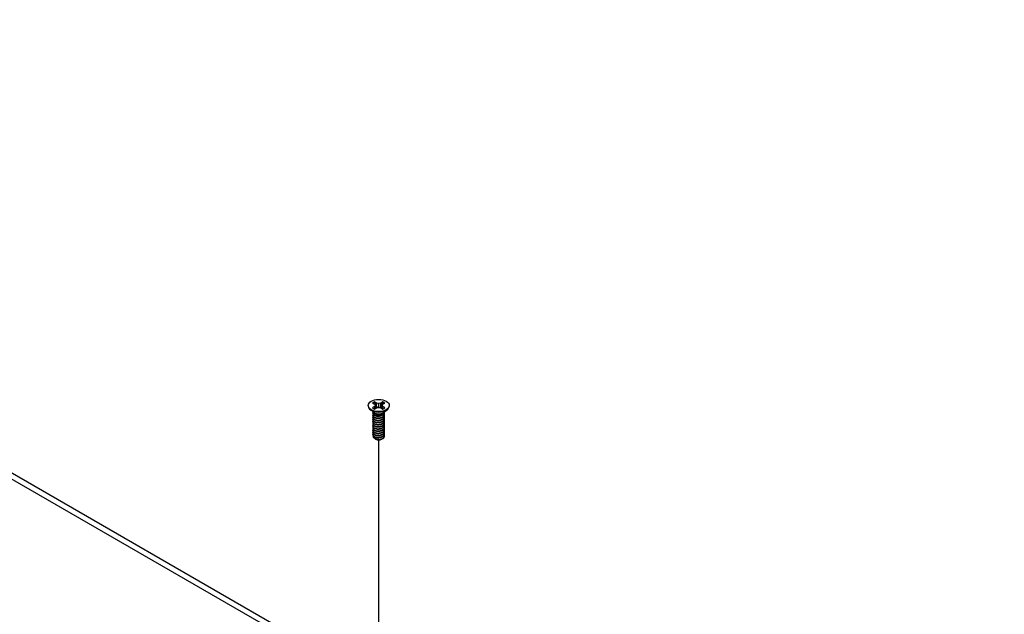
# Model space of a CAD drawing. Header units: millimetres. Extents: x 80 to 2248, y 80 to 1719.
# Tile 59 of 67: x 1691 to 1889, y 1324 to 1443. Entities that reach past the tile are written whole.
import ezdxf

# ---------------------------------------------------------------- set-up
doc = ezdxf.new("R2010")
doc.units = ezdxf.units.MM
doc.header["$LTSCALE"] = 8.333333
doc.layers.add('Tweak Trail (ANSI)', color=7, linetype='Continuous', lineweight=25)
doc.layers.add('Visible (ANSI)', color=7, linetype='Continuous', lineweight=25)

msp = doc.modelspace()

# ---------------------------------------------------------------- linework, layer by layer
at = {"layer": 'Tweak Trail (ANSI)'}
msp.add_line((1763.2929, 1312.4064), (1763.2929, 1358.882), dxfattribs=at)
at = {"layer": 'Visible (ANSI)'}
for p, q in [((1907.6131, 1226.3613), (1506.7794, 1457.7828)), ((1506.7794, 1456.5557), (1906.5505, 1225.7478)), ((1762.0451, 1366.2944), (1762.4575, 1366.0563)), ((1762.8805, 1366.3006), (1762.4682, 1366.5386)), ((1762.8415, 1365.624), (1762.8805, 1366.3006)), ((1763.2929, 1366.2019), (1762.8805, 1366.3006)), ((1763.7053, 1366.3006), (1763.2929, 1366.2019)), ((1764.1177, 1366.5386), (1763.7053, 1366.3006)), ((1763.7443, 1365.624), (1763.7053, 1366.3006)), ((1764.1284, 1366.0563), (1764.5408, 1366.2944)), ((1761.1763, 1365.8182), (1761.1763, 1365.6989)), ((1762.358, 1364.4035), (1761.6233, 1364.9477)), ((1762.4575, 1365.5801), (1762.0451, 1365.342)), ((1762.1076, 1364.2513), (1762.1076, 1364.3054)), ((1762.4575, 1366.0563), (1762.6283, 1365.8182)), ((1762.6283, 1365.8182), (1762.4575, 1365.5801)), ((1762.4983, 1365.1152), (1762.4575, 1365.5801)), ((1762.4682, 1365.0978), (1762.8805, 1365.3359)), ((1762.6965, 1365.2296), (1762.6283, 1365.8182)), ((1762.8805, 1365.3359), (1763.2929, 1365.4345)), ((1763.2929, 1365.4345), (1763.2929, 1366.2019)), ((1763.2929, 1365.4345), (1763.7053, 1365.3359)), ((1763.7053, 1365.3359), (1764.1177, 1365.0978)), ((1763.8893, 1365.2296), (1763.9576, 1365.8182)), ((1763.9576, 1365.8182), (1764.1284, 1366.0563)), ((1764.1284, 1365.5801), (1763.9576, 1365.8182)), ((1764.0876, 1365.1152), (1764.1284, 1365.5801)), ((1764.5408, 1365.342), (1764.1284, 1365.5801)), ((1764.2279, 1364.4035), (1764.9625, 1364.9477)), ((1764.4783, 1364.4674), (1764.4783, 1364.5214)), ((1765.4096, 1365.8182), (1765.4096, 1365.6989)), ((1762.1076, 1363.8193), (1762.1076, 1363.8733)), ((1762.1076, 1363.3872), (1762.1076, 1363.4412)), ((1762.1076, 1362.9552), (1762.1076, 1363.0092)), ((1762.1076, 1362.5231), (1762.1076, 1362.5771)), ((1762.6221, 1364.0798), (1762.4548, 1364.1764)), ((1764.024, 1364.1145), (1764.1311, 1364.1764)), ((1764.4783, 1364.0353), (1764.4783, 1364.0893)), ((1764.4783, 1363.6032), (1764.4783, 1363.6573)), ((1764.4783, 1363.1712), (1764.4783, 1363.2252)), ((1764.4783, 1362.7391), (1764.4783, 1362.7931)), ((1764.4783, 1362.3071), (1764.4783, 1362.3611)), ((1762.1076, 1362.091), (1762.1076, 1362.145)), ((1762.1076, 1361.659), (1762.1076, 1361.713)), ((1762.1076, 1361.2269), (1762.1076, 1361.2809)), ((1762.1076, 1360.7948), (1762.1076, 1360.8488)), ((1762.1076, 1360.3628), (1762.1076, 1360.4168)), ((1764.4783, 1361.875), (1764.4783, 1361.929)), ((1764.4783, 1361.4429), (1764.4783, 1361.4969)), ((1764.4783, 1361.0109), (1764.4783, 1361.0649)), ((1764.4783, 1360.5788), (1764.4783, 1360.6328)), ((1762.1076, 1359.9307), (1762.1076, 1359.9847)), ((1762.6647, 1359.0562), (1762.4849, 1359.16)), ((1762.7354, 1359.0154), (1762.7079, 1359.0313)), ((1763.8504, 1359.0154), (1763.9204, 1359.0558)), ((1764.4783, 1360.1467), (1764.4783, 1360.2008)), ((1764.4783, 1359.7147), (1764.4783, 1359.7687))]:
    msp.add_line(p, q, dxfattribs=at)
msp.add_ellipse((1763.2929, 1365.8182), major_axis=(-2.1167, 0), ratio=0.57735027, dxfattribs=at)
for centre, major_axis, start_param, end_param in [((1763.2929, 1365.8182), (-1.4958, 0), 5.29642922, 5.69914506), ((1763.2929, 1365.6997), (1.4569, 0), 2.15828086, 2.46214233), ((1763.2929, 1365.6997), (1.4569, 0), 0.67945032, 0.98331179), ((1763.2929, 1365.8182), (-1.4958, 0), 3.7256329, 4.12834874), ((1763.2929, 1365.6989), (2.1167, 0), 3.14159265, 6.28318531), ((1763.2929, 1365.8182), (1.4958, 0), 3.7256329, 4.12834874), ((1763.2929, 1364.6603), (-1.1853, 0), 0.11253944, 3.02905321), ((1763.2929, 1364.8241), (-1.1853, 0), 0.66197837, 2.47961428), ((1763.2929, 1365.8182), (1.4958, 0), 5.29642922, 5.69914506), ((1763.2929, 1359.369), (-0.8273, 0), 0.74518222, 1.24985502), ((1763.2929, 1359.3373), (-0.7885, 0), 0.78539816, 2.35619449), ((1763.2929, 1359.6613), (1.1853, 0), 4.70326985, 5.49778714)]:
    msp.add_ellipse(centre, major_axis=major_axis, ratio=0.57735027, start_param=start_param, end_param=end_param, dxfattribs=at)
for points, weights in [([(1762.4854, 1366.3999), (1762.4769, 1366.4684), (1762.4682, 1366.5386)], [1.01218915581, 1.01172679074, 1.01110160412]), ([(1762.4854, 1366.3999), (1762.7061, 1365.9179), (1762.8415, 1365.624)], [1.53696783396, 1.9683578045, 2.37346205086]), ([(1763.7443, 1365.624), (1763.8797, 1365.9179), (1764.1004, 1366.3999)], [2.37346205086, 1.9683578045, 1.53696783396]), ([(1764.1004, 1366.3999), (1764.109, 1366.4684), (1764.1177, 1366.5386)], [1.01218915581, 1.01172679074, 1.01110160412]), ([(1762.8415, 1365.624), (1762.964, 1365.4782), (1763.0592, 1365.3786)], [2.07391766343, 2.27571812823, 2.43161931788]), ([(1763.5266, 1365.3786), (1763.6219, 1365.4782), (1763.7443, 1365.624)], [2.43161931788, 2.27571812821, 2.07391766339]), ([(1762.1076, 1364.2513), (1762.1076, 1363.9967), (1762.4548, 1363.8221)], [0.949184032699, 0.900099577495, 1]), ([(1762.1076, 1363.8193), (1762.1076, 1363.5646), (1762.4548, 1363.39)], [0.949184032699, 0.900099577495, 1]), ([(1762.1076, 1363.3872), (1762.1076, 1363.1326), (1762.4548, 1362.9579)], [0.949184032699, 0.900099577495, 1]), ([(1762.1076, 1362.9552), (1762.1076, 1362.7005), (1762.4548, 1362.5259)], [0.949184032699, 0.900099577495, 1]), ([(1762.1076, 1362.5231), (1762.1076, 1362.2684), (1762.4548, 1362.0938)], [0.949184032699, 0.900099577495, 1]), ([(1762.8769, 1363.6942), (1763.1686, 1363.6246), (1763.4958, 1363.698)], [0.949605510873, 0.900605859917, 0.99630538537]), ([(1762.8769, 1363.2622), (1763.1686, 1363.1925), (1763.4958, 1363.2659)], [0.949605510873, 0.900605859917, 0.99630538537]), ([(1762.8769, 1362.8301), (1763.1686, 1362.7604), (1763.4958, 1362.8339)], [0.949605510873, 0.900605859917, 0.99630538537]), ([(1762.8769, 1362.398), (1763.1686, 1362.3284), (1763.4958, 1362.4018)], [0.949605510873, 0.900605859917, 0.99630538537]), ([(1762.1076, 1362.091), (1762.1076, 1361.8364), (1762.4548, 1361.6618)], [0.949184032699, 0.900099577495, 1]), ([(1762.1076, 1361.659), (1762.1076, 1361.4043), (1762.4548, 1361.2297)], [0.949184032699, 0.900099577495, 1]), ([(1762.1076, 1361.2269), (1762.1076, 1360.9722), (1762.4548, 1360.7976)], [0.949184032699, 0.900099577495, 1]), ([(1762.1076, 1360.7948), (1762.1076, 1360.5402), (1762.4548, 1360.3656)], [0.949184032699, 0.900099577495, 1]), ([(1762.1076, 1360.3628), (1762.1076, 1360.1081), (1762.4548, 1359.9335)], [0.949184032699, 0.900099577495, 1]), ([(1762.8769, 1361.966), (1763.1686, 1361.8963), (1763.4958, 1361.9698)], [0.949605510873, 0.900605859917, 0.99630538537]), ([(1762.8769, 1361.5339), (1763.1686, 1361.4643), (1763.4958, 1361.5377)], [0.949605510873, 0.900605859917, 0.99630538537]), ([(1762.8769, 1361.1018), (1763.1686, 1361.0322), (1763.4958, 1361.1056)], [0.949605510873, 0.900605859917, 0.99630538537]), ([(1762.8769, 1360.6698), (1763.1686, 1360.6001), (1763.4958, 1360.6736)], [0.949605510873, 0.900605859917, 0.99630538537]), ([(1762.1076, 1359.9307), (1762.1076, 1359.6761), (1762.4548, 1359.5014)], [0.949184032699, 0.900099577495, 1]), ([(1762.8769, 1360.2377), (1763.1686, 1360.1681), (1763.4958, 1360.2415)], [0.949605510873, 0.900605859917, 0.99630538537]), ([(1762.8769, 1359.8057), (1763.1686, 1359.736), (1763.4958, 1359.8094)], [0.949605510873, 0.900605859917, 0.99630538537]), ([(1762.8769, 1359.3736), (1763.1686, 1359.3039), (1763.4958, 1359.3774)], [0.949605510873, 0.900605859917, 0.99630538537])]:
    msp.add_rational_spline(points, weights, degree=2, dxfattribs=at)
for points, weights, knots in [([(1762.1525, 1364.4737), (1762.1502, 1364.4694), (1762.148, 1364.4651), (1761.9709, 1364.1195), (1762.4548, 1363.8761)], [0.996214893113, 0.998079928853, 1, 0.866025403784, 1], [0.7706840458, 0.7706840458, 0.7706840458, 0.7708333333, 0.7708333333, 0.78125, 0.78125, 0.78125]), ([(1762.4548, 1363.8761), (1762.9387, 1363.6327), (1763.5997, 1363.771), (1764.2607, 1363.9092), (1764.4379, 1364.3269), (1764.4917, 1364.4538), (1764.4739, 1364.5858)], [1, 0.866025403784, 1, 0.866025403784, 1, 0.955116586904, 0.940306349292], [0.78125, 0.78125, 0.78125, 0.7916666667, 0.7916666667, 0.8020833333, 0.8020833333, 0.8055730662, 0.8055730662, 0.8055730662]), ([(1762.4548, 1363.8221), (1762.9387, 1363.5787), (1763.5997, 1363.717), (1764.2607, 1363.8552), (1764.4379, 1364.2729), (1764.4783, 1364.3681), (1764.4783, 1364.4674)], [1, 0.866025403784, 1, 0.866025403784, 1, 0.965925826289, 0.949184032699], [0.71875, 0.71875, 0.71875, 0.7291666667, 0.7291666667, 0.7395833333, 0.7395833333, 0.7422326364, 0.7422326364, 0.7422326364]), ([(1762.4548, 1363.444), (1762.9387, 1363.2006), (1763.5997, 1363.3389), (1764.2607, 1363.4772), (1764.4379, 1363.8948), (1764.5187, 1364.0854), (1764.4404, 1364.2789)], [1, 0.866025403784, 1, 0.866025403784, 1, 0.934058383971, 0.933029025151], [0.71875, 0.71875, 0.71875, 0.7291666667, 0.7291666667, 0.7395833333, 0.7395833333, 0.7447103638, 0.7447103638, 0.7447103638]), ([(1762.165, 1364.0632), (1762.1558, 1364.0483), (1762.148, 1364.033), (1761.9709, 1363.6874), (1762.4548, 1363.444)], [0.987158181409, 0.993237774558, 1, 0.866025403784, 1], [0.7078075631, 0.7078075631, 0.7078075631, 0.7083333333, 0.7083333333, 0.71875, 0.71875, 0.71875]), ([(1762.165, 1363.6311), (1762.1558, 1363.6162), (1762.148, 1363.601), (1761.9709, 1363.2553), (1762.4548, 1363.012)], [0.987158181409, 0.993237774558, 1, 0.866025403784, 1], [0.6453075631, 0.6453075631, 0.6453075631, 0.6458333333, 0.6458333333, 0.65625, 0.65625, 0.65625]), ([(1762.165, 1363.199), (1762.1558, 1363.1841), (1762.148, 1363.1689), (1761.9709, 1362.8233), (1762.4548, 1362.5799)], [0.987158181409, 0.993237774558, 1, 0.866025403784, 1], [0.5828075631, 0.5828075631, 0.5828075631, 0.5833333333, 0.5833333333, 0.59375, 0.59375, 0.59375]), ([(1762.165, 1362.767), (1762.1558, 1362.7521), (1762.148, 1362.7369), (1761.9709, 1362.3912), (1762.4548, 1362.1478)], [0.987158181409, 0.993237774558, 1, 0.866025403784, 1], [0.5203075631, 0.5203075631, 0.5203075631, 0.5208333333, 0.5208333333, 0.53125, 0.53125, 0.53125]), ([(1762.165, 1362.3349), (1762.1558, 1362.32), (1762.148, 1362.3048), (1761.9709, 1361.9591), (1762.4548, 1361.7158)], [0.987158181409, 0.993237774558, 1, 0.866025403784, 1], [0.4578075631, 0.4578075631, 0.4578075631, 0.4583333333, 0.4583333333, 0.46875, 0.46875, 0.46875]), ([(1762.4548, 1363.39), (1762.9387, 1363.1466), (1763.5997, 1363.2849), (1764.2607, 1363.4232), (1764.4379, 1363.8408), (1764.4783, 1363.9361), (1764.4783, 1364.0353)], [1, 0.866025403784, 1, 0.866025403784, 1, 0.965925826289, 0.949184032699], [0.65625, 0.65625, 0.65625, 0.6666666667, 0.6666666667, 0.6770833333, 0.6770833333, 0.6797326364, 0.6797326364, 0.6797326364]), ([(1762.4548, 1363.012), (1762.9387, 1362.7686), (1763.5997, 1362.9068), (1764.2607, 1363.0451), (1764.4379, 1363.4628), (1764.5187, 1363.6534), (1764.4404, 1363.8469)], [1, 0.866025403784, 1, 0.866025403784, 1, 0.934058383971, 0.933029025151], [0.65625, 0.65625, 0.65625, 0.6666666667, 0.6666666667, 0.6770833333, 0.6770833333, 0.6822103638, 0.6822103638, 0.6822103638]), ([(1762.4548, 1362.9579), (1762.9387, 1362.7146), (1763.5997, 1362.8528), (1764.2607, 1362.9911), (1764.4379, 1363.4088), (1764.4783, 1363.504), (1764.4783, 1363.6032)], [1, 0.866025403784, 1, 0.866025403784, 1, 0.965925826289, 0.949184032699], [0.59375, 0.59375, 0.59375, 0.6041666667, 0.6041666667, 0.6145833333, 0.6145833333, 0.6172326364, 0.6172326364, 0.6172326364]), ([(1762.4548, 1362.5799), (1762.9387, 1362.3365), (1763.5997, 1362.4748), (1764.2607, 1362.613), (1764.4379, 1363.0307), (1764.5187, 1363.2213), (1764.4404, 1363.4148)], [1, 0.866025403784, 1, 0.866025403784, 1, 0.934058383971, 0.933029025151], [0.59375, 0.59375, 0.59375, 0.6041666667, 0.6041666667, 0.6145833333, 0.6145833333, 0.6197103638, 0.6197103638, 0.6197103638]), ([(1762.4548, 1362.5259), (1762.9387, 1362.2825), (1763.5997, 1362.4208), (1764.2607, 1362.559), (1764.4379, 1362.9767), (1764.4783, 1363.0719), (1764.4783, 1363.1712)], [1, 0.866025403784, 1, 0.866025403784, 1, 0.965925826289, 0.949184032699], [0.53125, 0.53125, 0.53125, 0.5416666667, 0.5416666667, 0.5520833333, 0.5520833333, 0.5547326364, 0.5547326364, 0.5547326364]), ([(1762.4548, 1362.1478), (1762.9387, 1361.9045), (1763.5997, 1362.0427), (1764.2607, 1362.181), (1764.4379, 1362.5986), (1764.5187, 1362.7892), (1764.4404, 1362.9828)], [1, 0.866025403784, 1, 0.866025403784, 1, 0.934058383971, 0.933029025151], [0.53125, 0.53125, 0.53125, 0.5416666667, 0.5416666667, 0.5520833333, 0.5520833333, 0.5572103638, 0.5572103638, 0.5572103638]), ([(1762.4548, 1362.0938), (1762.9387, 1361.8504), (1763.5997, 1361.9887), (1764.2607, 1362.127), (1764.4379, 1362.5446), (1764.4783, 1362.6399), (1764.4783, 1362.7391)], [1, 0.866025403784, 1, 0.866025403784, 1, 0.965925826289, 0.949184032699], [0.46875, 0.46875, 0.46875, 0.4791666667, 0.4791666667, 0.4895833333, 0.4895833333, 0.4922326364, 0.4922326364, 0.4922326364]), ([(1762.4548, 1361.7158), (1762.9387, 1361.4724), (1763.5997, 1361.6107), (1764.2607, 1361.7489), (1764.4379, 1362.1666), (1764.5187, 1362.3572), (1764.4404, 1362.5507)], [1, 0.866025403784, 1, 0.866025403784, 1, 0.934058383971, 0.933029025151], [0.46875, 0.46875, 0.46875, 0.4791666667, 0.4791666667, 0.4895833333, 0.4895833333, 0.4947103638, 0.4947103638, 0.4947103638]), ([(1762.4548, 1361.6618), (1762.9387, 1361.4184), (1763.5997, 1361.5566), (1764.2607, 1361.6949), (1764.4379, 1362.1126), (1764.4783, 1362.2078), (1764.4783, 1362.3071)], [1, 0.866025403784, 1, 0.866025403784, 1, 0.965925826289, 0.949184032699], [0.40625, 0.40625, 0.40625, 0.4166666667, 0.4166666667, 0.4270833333, 0.4270833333, 0.4297326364, 0.4297326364, 0.4297326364]), ([(1762.165, 1361.9029), (1762.1558, 1361.8879), (1762.148, 1361.8727), (1761.9709, 1361.5271), (1762.4548, 1361.2837)], [0.987158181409, 0.993237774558, 1, 0.866025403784, 1], [0.3953075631, 0.3953075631, 0.3953075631, 0.3958333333, 0.3958333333, 0.40625, 0.40625, 0.40625]), ([(1762.165, 1361.4708), (1762.1558, 1361.4559), (1762.148, 1361.4407), (1761.9709, 1361.095), (1762.4548, 1360.8516)], [0.987158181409, 0.993237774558, 1, 0.866025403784, 1], [0.3328075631, 0.3328075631, 0.3328075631, 0.3333333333, 0.3333333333, 0.34375, 0.34375, 0.34375]), ([(1762.165, 1361.0387), (1762.1558, 1361.0238), (1762.148, 1361.0086), (1761.9709, 1360.663), (1762.4548, 1360.4196)], [0.987158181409, 0.993237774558, 1, 0.866025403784, 1], [0.2703075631, 0.2703075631, 0.2703075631, 0.2708333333, 0.2708333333, 0.28125, 0.28125, 0.28125]), ([(1762.165, 1360.6067), (1762.1558, 1360.5918), (1762.148, 1360.5765), (1761.9709, 1360.2309), (1762.4548, 1359.9875)], [0.987158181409, 0.993237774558, 1, 0.866025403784, 1], [0.2078075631, 0.2078075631, 0.2078075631, 0.2083333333, 0.2083333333, 0.21875, 0.21875, 0.21875]), ([(1762.4548, 1361.2837), (1762.9387, 1361.0403), (1763.5997, 1361.1786), (1764.2607, 1361.3169), (1764.4379, 1361.7345), (1764.5187, 1361.9251), (1764.4404, 1362.1186)], [1, 0.866025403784, 1, 0.866025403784, 1, 0.934058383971, 0.933029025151], [0.40625, 0.40625, 0.40625, 0.4166666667, 0.4166666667, 0.4270833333, 0.4270833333, 0.4322103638, 0.4322103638, 0.4322103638]), ([(1762.4548, 1361.2297), (1762.9387, 1360.9863), (1763.5997, 1361.1246), (1764.2607, 1361.2629), (1764.4379, 1361.6805), (1764.4783, 1361.7757), (1764.4783, 1361.875)], [1, 0.866025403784, 1, 0.866025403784, 1, 0.965925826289, 0.949184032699], [0.34375, 0.34375, 0.34375, 0.3541666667, 0.3541666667, 0.3645833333, 0.3645833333, 0.3672326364, 0.3672326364, 0.3672326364]), ([(1762.4548, 1360.8516), (1762.9387, 1360.6083), (1763.5997, 1360.7465), (1764.2607, 1360.8848), (1764.4379, 1361.3025), (1764.5187, 1361.493), (1764.4404, 1361.6866)], [1, 0.866025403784, 1, 0.866025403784, 1, 0.934058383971, 0.933029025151], [0.34375, 0.34375, 0.34375, 0.3541666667, 0.3541666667, 0.3645833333, 0.3645833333, 0.3697103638, 0.3697103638, 0.3697103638]), ([(1762.4548, 1360.7976), (1762.9387, 1360.5543), (1763.5997, 1360.6925), (1764.2607, 1360.8308), (1764.4379, 1361.2484), (1764.4783, 1361.3437), (1764.4783, 1361.4429)], [1, 0.866025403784, 1, 0.866025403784, 1, 0.965925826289, 0.949184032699], [0.28125, 0.28125, 0.28125, 0.2916666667, 0.2916666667, 0.3020833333, 0.3020833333, 0.3047326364, 0.3047326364, 0.3047326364]), ([(1762.4548, 1360.4196), (1762.9387, 1360.1762), (1763.5997, 1360.3145), (1764.2607, 1360.4527), (1764.4379, 1360.8704), (1764.5187, 1361.061), (1764.4404, 1361.2545)], [1, 0.866025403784, 1, 0.866025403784, 1, 0.934058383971, 0.933029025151], [0.28125, 0.28125, 0.28125, 0.2916666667, 0.2916666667, 0.3020833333, 0.3020833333, 0.3072103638, 0.3072103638, 0.3072103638]), ([(1762.4548, 1360.3656), (1762.9387, 1360.1222), (1763.5997, 1360.2605), (1764.2607, 1360.3987), (1764.4379, 1360.8164), (1764.4783, 1360.9116), (1764.4783, 1361.0109)], [1, 0.866025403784, 1, 0.866025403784, 1, 0.965925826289, 0.949184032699], [0.21875, 0.21875, 0.21875, 0.2291666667, 0.2291666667, 0.2395833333, 0.2395833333, 0.2422326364, 0.2422326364, 0.2422326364]), ([(1762.4548, 1359.9875), (1762.9387, 1359.7441), (1763.5997, 1359.8824), (1764.2607, 1360.0207), (1764.4379, 1360.4383), (1764.5187, 1360.6289), (1764.4404, 1360.8224)], [1, 0.866025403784, 1, 0.866025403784, 1, 0.934058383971, 0.933029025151], [0.21875, 0.21875, 0.21875, 0.2291666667, 0.2291666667, 0.2395833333, 0.2395833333, 0.2447103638, 0.2447103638, 0.2447103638]), ([(1762.4548, 1359.9335), (1762.9387, 1359.6901), (1763.5997, 1359.8284), (1764.2607, 1359.9667), (1764.4379, 1360.3843), (1764.4783, 1360.4796), (1764.4783, 1360.5788)], [1, 0.866025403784, 1, 0.866025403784, 1, 0.965925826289, 0.949184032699], [0.15625, 0.15625, 0.15625, 0.1666666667, 0.1666666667, 0.1770833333, 0.1770833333, 0.1797326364, 0.1797326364, 0.1797326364]), ([(1762.4548, 1359.5555), (1762.9387, 1359.3121), (1763.5997, 1359.4503), (1764.2607, 1359.5886), (1764.4379, 1360.0063), (1764.5187, 1360.1969), (1764.4404, 1360.3904)], [1, 0.866025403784, 1, 0.866025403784, 1, 0.934058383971, 0.933029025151], [0.15625, 0.15625, 0.15625, 0.1666666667, 0.1666666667, 0.1770833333, 0.1770833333, 0.1822103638, 0.1822103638, 0.1822103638]), ([(1762.165, 1360.1746), (1762.1558, 1360.1597), (1762.148, 1360.1445), (1761.9709, 1359.7988), (1762.4548, 1359.5555)], [0.987158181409, 0.993237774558, 1, 0.866025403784, 1], [0.1453075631, 0.1453075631, 0.1453075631, 0.1458333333, 0.1458333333, 0.15625, 0.15625, 0.15625]), ([(1762.4548, 1359.5014), (1762.9387, 1359.2581), (1763.5997, 1359.3963), (1764.2607, 1359.5346), (1764.4379, 1359.9523), (1764.4783, 1360.0475), (1764.4783, 1360.1467)], [1, 0.866025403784, 1, 0.866025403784, 1, 0.965925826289, 0.949184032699], [0.09375, 0.09375, 0.09375, 0.1041666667, 0.1041666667, 0.1145833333, 0.1145833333, 0.1172326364, 0.1172326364, 0.1172326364]), ([(1763.0319, 1358.9157), (1763.2674, 1358.8921), (1763.5071, 1358.9479), (1763.5818, 1358.9653), (1763.6515, 1358.991)], [0.933829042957, 0.925617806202, 1, 0.975565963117, 0.960044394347], [0.03588337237, 0.03588337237, 0.03588337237, 0.04166666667, 0.04166666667, 0.0435664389, 0.0435664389, 0.0435664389]), ([(1763.2821, 1358.977), (1763.4437, 1358.9856), (1763.5997, 1359.0183), (1764.2607, 1359.1565), (1764.4379, 1359.5742), (1764.5187, 1359.7648), (1764.4404, 1359.9583)], [0.948065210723, 0.96476686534, 1, 0.866025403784, 1, 0.934058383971, 0.933029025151], [0.1014272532, 0.1014272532, 0.1014272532, 0.1041666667, 0.1041666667, 0.1145833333, 0.1145833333, 0.1197103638, 0.1197103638, 0.1197103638]), ([(1764.1311, 1359.1774), (1764.3557, 1359.3264), (1764.4379, 1359.5202), (1764.4783, 1359.6154), (1764.4783, 1359.7147)], [0.933012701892, 0.933012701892, 1, 0.965925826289, 0.949184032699], [0.046875, 0.046875, 0.046875, 0.05208333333, 0.05208333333, 0.05473263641, 0.05473263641, 0.05473263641])]:
    msp.add_rational_spline(points, weights, degree=2, knots=knots, dxfattribs=at)
for points, knots in [([(1764.024, 1364.1145), (1763.9341, 1364.0627), (1763.8309, 1364.0202), (1763.6234, 1363.9627), (1763.4971, 1363.9378), (1763.2168, 1363.9254), (1763.088, 1363.9343), (1762.8571, 1363.9786), (1762.7556, 1364.0116), (1762.6528, 1364.0627), (1762.6371, 1364.0711), (1762.6221, 1364.0798)], [-0.529903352, -0.529903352, -0.529903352, -0.529903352, -0.438646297, -0.438646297, -0.360774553, -0.360774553, -0.293383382, -0.293383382, -0.230894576, -0.230894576, -0.219299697, -0.219299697, -0.219299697, -0.219299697]), ([(1762.4849, 1359.16), (1762.3956, 1359.2116), (1762.3412, 1359.2605), (1762.2604, 1359.349), (1762.2292, 1359.3996), (1762.1853, 1359.5248), (1762.1855, 1359.5999), (1762.212, 1359.675), (1762.2127, 1359.6768), (1762.2133, 1359.6786)], [-0.327507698, -0.327507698, -0.327507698, -0.327507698, -0.298679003, -0.298679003, -0.265137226, -0.265137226, -0.218249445, -0.218249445, -0.217118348, -0.217118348, -0.217118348, -0.217118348]), ([(1763.2821, 1358.977), (1763.1302, 1358.9761), (1762.9829, 1358.9918), (1762.8464, 1359.0232), (1762.7782, 1359.0389), (1762.7138, 1359.0582), (1762.6533, 1359.0811), (1762.5927, 1359.1039), (1762.5357, 1359.1307), (1762.4849, 1359.16)], [0, 0, 0, 0, 0.00054045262, 0.00054045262, 0.00054045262, 0.00081067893, 0.00081067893, 0.00081067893, 0.00108090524, 0.00108090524, 0.00108090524, 0.00108090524]), ([(1762.6647, 1359.0562), (1762.6895, 1359.0419), (1762.7383, 1359.0159), (1762.8747, 1358.9747), (1762.9375, 1358.9616), (1763.1109, 1358.9391), (1763.2269, 1358.9363), (1763.5086, 1358.9567), (1763.6503, 1358.9871), (1763.893, 1359.0591), (1764.0187, 1359.1125), (1764.1311, 1359.1774)], [-0.169469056, -0.169469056, -0.169469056, -0.169469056, -0.142100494, -0.142100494, -0.122546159, -0.122546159, -0.091769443, -0.091769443, -0.050399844, -0.050399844, 0, 0, 0, 0]), ([(1764.0078, 1359.1133), (1763.9647, 1359.0809), (1763.916, 1359.0512), (1763.7682, 1358.9784), (1763.6609, 1358.9433), (1763.4365, 1358.9004), (1763.3446, 1358.8957), (1763.1908, 1358.8953), (1763.1092, 1358.9021), (1763.0319, 1358.9157)], [-0.0971018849, -0.0971018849, -0.0971018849, -0.0971018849, -0.0821352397, -0.0821352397, -0.0557038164, -0.0557038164, -0.030124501, -0.030124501, 0, 0, 0, 0])]:
    msp.add_open_spline(points, degree=3, knots=knots, dxfattribs=at)

doc.saveas('drawing.dxf')
